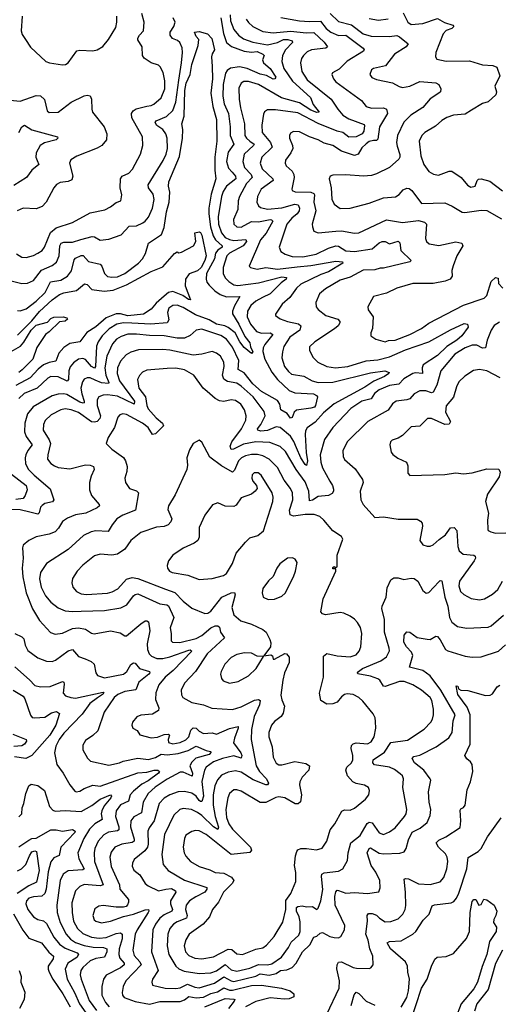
# Model space of a CAD drawing. Extents: x 1550320 to 1685906, y 509093 to 640511.
# Tile 130 of 256: x 1606791 to 1610091, y 568493 to 575272. Entities that reach past the tile are written whole.
import ezdxf

# ---------------------------------------------------------------- set-up
doc = ezdxf.new("R2010")
doc.units = 0

msp = doc.modelspace()

# ---------------------------------------------------------------- linework, layer by layer
at = {"layer": '0CON20XD'}
for points in [[(1606715, 573478.8), (1606805, 573454.4), (1606845, 573456.7), (1606885, 573475.6), (1606941.8, 573548.2), (1607015, 573579.2), (1607045, 573603.5), (1607063.5, 573645), (1607066.4, 573715), (1607075.7, 573734.3), (1607095, 573740.8), (1607155, 573739.2), (1607211.4, 573758.6), (1607288.8, 573778.8), (1607306.7, 573776.7), (1607345, 573754.4), (1607405, 573760), (1607490.2, 573789.8), (1607545, 573850), (1607595, 573852.7), (1607637.7, 573872.3), (1607655.2, 573884.8), (1607676.8, 573913.2), (1607705.3, 573975), (1607715.8, 574034.2), (1607710.2, 574070.2), (1607677.5, 574115), (1607674.7, 574135), (1607778.3, 574301.7), (1607798.8, 574345), (1607806.9, 574385), (1607805.4, 574455), (1607796.6, 574486.6), (1607775.6, 574515), (1607735, 574544.4), (1607723.3, 574565), (1607730, 574575), (1607801.2, 574605), (1607845, 574645.5), (1607864.8, 574705), (1607885.2, 574855), (1607905.2, 574975.2), (1607911.1, 575045), (1607907.8, 575077.8), (1607893.6, 575115), (1607877.9, 575127.9), (1607841.4, 575141.4), (1607826.4, 575165), (1607825.5, 575185), (1607852.2, 575225), (1607860.4, 575255), (1607846.9, 575285)], [(1608174, 575285), (1608193.7, 575176.3), (1608213.8, 575115), (1608248, 575088), (1608335, 575055.5), (1608385, 575048), (1608425, 575053.9), (1608464.5, 575035), (1608473.1, 575025), (1608462.5, 574995), (1608467.8, 574975), (1608513.6, 574935), (1608553.8, 574875), (1608547.5, 574865), (1608535, 574862.5), (1608488.7, 574888.7), (1608445, 574896.7), (1608355, 574935.8), (1608303.2, 574946.8), (1608242.3, 574937.7), (1608217.6, 574922.4), (1608206.1, 574903.9), (1608191.3, 574825), (1608188.4, 574745), (1608198, 574692), (1608226.6, 574625), (1608238.1, 574535), (1608238.5, 574475), (1608264.1, 574415), (1608225, 574360.6), (1608214.7, 574295), (1608228.5, 574248.5), (1608252.2, 574222.2), (1608275.3, 574195), (1608277.7, 574175), (1608213.9, 574126.1), (1608190.1, 574089.9), (1608179, 574055), (1608156.1, 573915), (1608159.7, 573865), (1608179.6, 573805), (1608205, 573772.4), (1608235, 573758.3), (1608265, 573752.7), (1608347.3, 573757.3), (1608352.3, 573745), (1608329.3, 573715), (1608235, 573665.2), (1608216.3, 573645), (1608192.1, 573565), (1608191.8, 573525), (1608203.6, 573495), (1608229.7, 573469.7), (1608265, 573447.4), (1608292.1, 573442.1), (1608435, 573460.5), (1608595, 573502.3), (1608626.4, 573496.4), (1608624.6, 573485), (1608590.5, 573459.5), (1608514.7, 573385.3), (1608461.8, 573358.2), (1608415.4, 573335), (1608380.8, 573305), (1608358.8, 573265), (1608356.9, 573226.9), (1608378.2, 573175), (1608420, 573125), (1608453.7, 573113.7), (1608514.8, 573114.8), (1608533.5, 573105), (1608478.2, 573035), (1608466.9, 573013.1), (1608463.4, 572986.6), (1608477.5, 572935), (1608524.7, 572844.7), (1608563.9, 572793.9), (1608645, 572718.9), (1608685, 572703), (1608813.3, 572695), (1608834.2, 572685), (1608840.8, 572675), (1608826.1, 572615), (1608818.2, 572605), (1608795, 572596.1), (1608695, 572583.8), (1608679.2, 572570.8), (1608665, 572533.8), (1608655, 572528), (1608630.2, 572560.2), (1608588.6, 572585), (1608581.6, 572625), (1608565, 572650.6), (1608455, 572712), (1608394.7, 572764.7), (1608335, 572840.6), (1608293.4, 572863.4), (1608299.6, 572925), (1608255, 573016.2), (1608215, 573073.3), (1608175, 573098), (1608045, 573140), (1608005, 573134.5), (1607965, 573096.4), (1607925, 573078.8), (1607875, 573080), (1607785, 573095.7), (1607685, 573096.6), (1607595, 573107.5), (1607535, 573105.8), (1607488.7, 573091.3), (1607457.7, 573072.3), (1607429.3, 573040.7), (1607389.6, 572955), (1607377.5, 572875), (1607383, 572825), (1607404.6, 572775), (1607402.6, 572767.4), (1607355, 572770.9), (1607310.9, 572789.1), (1607275, 572806.3), (1607255, 572806.9), (1607235, 572796.5), (1607222.2, 572777.8), (1607212.6, 572735), (1607218.1, 572695), (1607234.7, 572645), (1607235.2, 572634.8), (1607228.8, 572631.2), (1607205, 572639), (1607115, 572691.7), (1607095, 572696.9), (1607055, 572694.1), (1607015, 572681.8), (1606882.9, 572607.1), (1606845, 572558.6), (1606826.6, 572495), (1606823.2, 572435), (1606835, 572402.5), (1606877.9, 572345), (1606847.1, 572305), (1606832.6, 572275), (1606828.1, 572255), (1606831.2, 572215), (1606852.5, 572175), (1606891.2, 572135), (1607001.6, 572041.6), (1607026.7, 571965), (1607016.7, 571953.3), (1606965, 571940.4), (1606945, 571928.2), (1606933.9, 571915), (1606924.1, 571875.9), (1606915, 571868.2), (1606860.9, 571880.9), (1606795, 571897.4), (1606735, 571899.7)], [(1606768.8, 573658.8), (1606805, 573637.9), (1606835, 573635.4), (1606885, 573648.1), (1606916.8, 573663.2), (1606945, 573683.1), (1606960.9, 573705), (1607003, 573807), (1607041.6, 573838.4), (1607155, 573874.5), (1607275, 573943.1), (1607377.7, 573962.3), (1607415, 573982.2), (1607455, 574014.3), (1607486, 574025), (1607492.9, 574065), (1607482.4, 574115), (1607485, 574176), (1607496, 574194), (1607542, 574215), (1607566.3, 574243.7), (1607621.8, 574345), (1607638.5, 574405), (1607636.4, 574465), (1607563.5, 574595), (1607560.9, 574625), (1607572.7, 574645), (1607592.6, 574657.4), (1607665, 574676.9), (1607695, 574680), (1607715, 574689.1), (1607765.2, 574734.8), (1607788.6, 574795), (1607790.3, 574850.3), (1607779.2, 574909.2), (1607758.1, 574948.1), (1607745, 574958.5), (1607696.2, 574975), (1607647.5, 575007.5), (1607635.8, 575025), (1607634.4, 575085), (1607603.8, 575133.8), (1607603.5, 575145), (1607614.4, 575165.6), (1607642.5, 575195), (1607648.2, 575255), (1607630.4, 575315)], [(1606807.7, 575295), (1606800.4, 575195), (1606809.2, 575169.2), (1606831.8, 575135), (1606865, 575081.9), (1606970, 574985), (1606995.6, 574974.4), (1607085, 574960), (1607107.4, 574962.6), (1607125, 574974), (1607185, 575057.5), (1607205, 575061.8), (1607295, 575058.2), (1607324.6, 575065.4), (1607363.8, 575086.2), (1607403.1, 575135), (1607451.5, 575218.5), (1607459.6, 575255), (1607459.6, 575295)], [(1608350, 575275), (1608365, 575251.5), (1608394.5, 575225), (1608465, 575190), (1608535, 575181.7), (1608655, 575193.8), (1608765, 575180.8), (1608815, 575184.3), (1608885, 575117.2), (1608908.5, 575085), (1608897.5, 575075), (1608798.6, 575065), (1608768.5, 575051.5), (1608742.7, 575025), (1608730, 575005), (1608723.2, 574975), (1608731.3, 574915), (1608768.6, 574858.6), (1608934.6, 574725), (1608979.6, 574655), (1609015.3, 574615), (1609055, 574589.6), (1609160.7, 574550.7), (1609164.4, 574544.4), (1609157.8, 574505), (1609147.3, 574485), (1609105, 574465.4), (1609055, 574463.5), (1609015, 574494.8), (1608975, 574504.4), (1608845, 574558.1), (1608705, 574629.8), (1608551.4, 574651.4), (1608495, 574651.4), (1608475, 574638), (1608467.6, 574622.4), (1608457.1, 574545), (1608458.8, 574495), (1608516.1, 574426.1), (1608527.2, 574395), (1608457.1, 574325), (1608446.1, 574285), (1608459.3, 574245), (1608533.2, 574175), (1608533.9, 574165), (1608453.2, 574105), (1608427.5, 574055), (1608422.3, 574015), (1608435, 573990), (1608448.2, 573978.2), (1608495, 573967.5), (1608595, 573977.3), (1608685, 574002), (1608708, 573998), (1608717.1, 573975), (1608713.1, 573955), (1608700, 573935), (1608662.5, 573905), (1608629.7, 573865), (1608575.4, 573705), (1608587.8, 573675), (1608616.4, 573656.4), (1608665, 573642.5), (1608739.9, 573640.1), (1608831.5, 573658.5), (1608915, 573698.6), (1608965, 573714.8), (1608985, 573711.6), (1609035, 573681.1), (1609095, 573675.2), (1609215.6, 573694.4), (1609264.8, 573735.2), (1609285, 573743.7), (1609305, 573743.9), (1609335, 573728.5), (1609395, 573746.9), (1609406.1, 573736.1), (1609412.6, 573682.6), (1609483.8, 573615), (1609475, 573604.4), (1609295, 573560.4), (1609271.5, 573561.5), (1609235, 573550.3), (1609155, 573546.6), (1609065, 573499.3), (1608995, 573479.2), (1608895, 573417.7), (1608854.4, 573385), (1608828.6, 573325), (1608831.4, 573295), (1608845.4, 573275.4), (1608897.5, 573235), (1608979.3, 573209.3), (1608992.9, 573195), (1608993.1, 573185), (1608981.1, 573165), (1608956.2, 573143.8), (1608821.9, 573055), (1608785, 573018.8), (1608784.5, 572995), (1608810, 572945), (1608842.5, 572915), (1608905, 572884.6), (1608964.7, 572874.7), (1609048.8, 572885), (1609175, 572923.6), (1609255, 572931), (1609335, 572950.6), (1609445, 572998.8), (1609605, 573053), (1609755, 573136.8), (1609849.1, 573179.1), (1609872, 573175), (1609877.1, 573155), (1609832.4, 573095), (1609798.6, 573065), (1609729, 573021), (1609665, 572960.4), (1609566.9, 572895), (1609559.8, 572875), (1609561.4, 572835), (1609515, 572840.2), (1609495, 572836.5), (1609435, 572799.1), (1609398.5, 572761.5), (1609335, 572752.9), (1609265, 572723.1), (1609231.4, 572698.6), (1609208.1, 572661.9), (1609145, 572646.5), (1609068.2, 572595), (1608945, 572464.5), (1608888.7, 572381.3), (1608858.5, 572275), (1608862.5, 572225), (1608875, 572186), (1608923.8, 572095), (1608942.7, 572065), (1608949.5, 572039.5), (1608949.3, 572025), (1608940, 572010), (1608915, 571995.3), (1608845, 571988.2), (1608805, 571963.5), (1608785, 571959.5), (1608780.3, 572025), (1608755, 572089.6), (1608694.3, 572175), (1608619.3, 572299.3), (1608582.2, 572332.2), (1608511.9, 572361.9), (1608416.1, 572366.1), (1608330.8, 572349.2), (1608262.5, 572315), (1608245, 572313.6), (1608239.4, 572335), (1608251, 572365), (1608316.5, 572455), (1608347.5, 572515), (1608350, 572545), (1608336.9, 572585), (1608311.5, 572625), (1608275, 572650.6), (1608245.5, 572655.5), (1608195, 572643.5), (1608165, 572648.2), (1608135, 572664.5), (1608081.3, 572711.3), (1608053.6, 572735), (1607988.5, 572825), (1607925, 572860.6), (1607865, 572871.6), (1607805, 572871.3), (1607665, 572857.8), (1607635, 572845.6), (1607615, 572822.5), (1607602.7, 572795), (1607611.2, 572735), (1607656.7, 572675), (1607664.8, 572615), (1607675, 572593.2), (1607729.9, 572529.9), (1607773.6, 572495), (1607780.5, 572475), (1607725, 572419.4), (1607705, 572415.8), (1607674.7, 572465), (1607636.9, 572495), (1607525, 572554.7), (1607501.3, 572558.7), (1607479.3, 572550.7), (1607466.5, 572535), (1607442.9, 572465), (1607400.6, 572395), (1607386, 572355), (1607425.7, 572315), (1607505, 572258.5), (1607520, 572235), (1607530, 572195), (1607528.7, 572161.3), (1607514.2, 572115), (1607520, 572085), (1607546.7, 572045), (1607595, 572028), (1607608, 572015), (1607588, 571895), (1607500.1, 571859.9), (1607458.9, 571835), (1607426.5, 571795), (1607400.8, 571749.2), (1607315, 571752.9), (1607283.5, 571746.5), (1607229.6, 571720.4), (1607125, 571624.6), (1606975, 571528.1), (1606933.8, 571465), (1606927.6, 571422.4), (1606938.7, 571365), (1606968, 571305), (1607005, 571261.2), (1607055, 571222.5), (1607105, 571202.9), (1607155, 571196.5), (1607215, 571199.7)], [(1608238.4, 575305), (1608241.2, 575265), (1608264.2, 575205), (1608296.2, 575165), (1608331.1, 575141.1), (1608395, 575117.6), (1608495, 575097.7), (1608565, 575115.8), (1608605, 575135.7), (1608634.8, 575135.2)], [(1608587.1, 575287.1), (1608715, 575264.4), (1608785, 575258.7), (1608861, 575261), (1608900.3, 575210.3), (1608931.2, 575185), (1608985, 575163.5), (1609035.7, 575165.7), (1609154.4, 575075), (1609161.4, 575065), (1609155.6, 575055), (1609044, 574986), (1608989.1, 574930.9), (1608944.2, 574905.8), (1608939.2, 574895), (1608950, 574865), (1608966.7, 574845), (1609143.1, 574715), (1609175, 574674.4), (1609212.6, 574662.6), (1609295, 574664.7), (1609314.7, 574654.7), (1609321.8, 574625), (1609266.8, 574535), (1609255, 574450), (1609245, 574440.9), (1609225, 574439.2), (1609195, 574432.1), (1609175, 574418.2), (1609145, 574388.9), (1609120.5, 574345), (1609095, 574337.8), (1609006.2, 574366.2), (1608945, 574404.6), (1608885, 574421.2), (1608845, 574444.5), (1608785.3, 574465.3), (1608715, 574500), (1608675, 574502.5), (1608655, 574490), (1608647.1, 574475), (1608647.8, 574455), (1608668.9, 574405), (1608670, 574385), (1608657.3, 574355), (1608620, 574305), (1608616.5, 574285), (1608625.4, 574265.4), (1608665, 574228.5), (1608676.7, 574205), (1608678.9, 574185), (1608662.5, 574105), (1608665.8, 574095.8), (1608685.5, 574085.5), (1608794.8, 574084.8), (1608815.8, 574075), (1608819.6, 574065), (1608813.9, 574015), (1608827.9, 573955), (1608804.4, 573864.4), (1608804.5, 573844.5), (1608815.6, 573815.6), (1608845, 573804.5), (1608965, 573814.7), (1609005, 573818.1), (1609095, 573801.2), (1609125, 573803.8), (1609315, 573893.5), (1609425, 573876.2), (1609535, 573889.4), (1609575, 573878.6), (1609589.2, 573865), (1609583.5, 573765), (1609590, 573745), (1609609.1, 573729.1), (1609675, 573716.9), (1609792.1, 573742.1), (1609832.1, 573732.1), (1609838.9, 573715), (1609799.6, 573645), (1609772.4, 573577.6), (1609764.2, 573545), (1609766, 573505), (1609752, 573485), (1609719.1, 573470.9), (1609635, 573454.5), (1609495, 573455.5), (1609385, 573422.5), (1609315, 573389.5), (1609224.4, 573365.6), (1609185.8, 573295), (1609189.2, 573275), (1609222.5, 573225), (1609218.8, 573145), (1609206.2, 573115), (1609206.2, 573095), (1609242.4, 573072.4), (1609305, 573054.2), (1609327.9, 573062.1), (1609375, 573065.8), (1609475, 573104.2), (1609555.3, 573144.7), (1609605, 573181.5), (1609845, 573306.2), (1609987.5, 573355), (1610005, 573374), (1610035, 573468.8), (1610065, 573496), (1610083, 573493), (1610086, 573455), (1610115, 573424.5)], [(1608927.9, 575315), (1608985, 575260), (1609075, 575235.6), (1609154.8, 575174.8), (1609209.4, 575159.4), (1609335, 575156.7), (1609385, 575163.8), (1609405, 575154.5), (1609464.4, 575105), (1609449.5, 575085), (1609369.2, 575035), (1609306.8, 574953.2), (1609225, 574935.5), (1609212.6, 574927.4), (1609199.5, 574895), (1609212.7, 574872.7), (1609245, 574859.5), (1609355, 574837.5), (1609401.5, 574811.5), (1609425, 574805.4), (1609475, 574813.2), (1609545, 574846.9), (1609655, 574837.8), (1609675, 574826.2), (1609687.5, 574795), (1609685.7, 574775), (1609675.8, 574765), (1609615, 574726.2), (1609565, 574666.5), (1609481.1, 574615), (1609435, 574566.9), (1609391.1, 574475), (1609384, 574426), (1609388, 574402), (1609407.1, 574342.9), (1609407.3, 574325), (1609399.4, 574310.6), (1609336.1, 574253.9), (1609245, 574211.2), (1609210.9, 574199.1), (1609156.1, 574193.9), (1609035.6, 574204.4), (1608945, 574202), (1608926.1, 574193.9), (1608920, 574175), (1608933.4, 574113.4), (1608937.5, 574035), (1608955, 574001.9), (1608995, 573971.9), (1609065, 573974.6), (1609195, 574008.2), (1609295, 574044.7), (1609377.6, 574052.4), (1609402.3, 574067.7), (1609428.7, 574101.3), (1609455, 574112.7), (1609469.7, 574109.7), (1609487.8, 574095), (1609556.2, 574006.2), (1609715, 574011.4), (1609766.9, 573986.9), (1609835, 573947.1), (1609854.4, 573944.4), (1609965, 573961.3), (1610005, 573958.5), (1610105, 573901.5)], [(1609195, 575279.7), (1609259.1, 575269.1), (1609325, 575276.9)], [(1609428.5, 575318.5), (1609462.3, 575255), (1609485, 575238.9), (1609565, 575245.9), (1609665, 575280), (1609713, 575253), (1609770, 575235), (1609778.8, 575225), (1609765, 575210.5), (1609725, 575196.5), (1609704.5, 575175), (1609654.3, 575045), (1609652.5, 575015), (1609660.9, 575000.9), (1609725.6, 574985.6), (1609885, 574989.2), (1609975, 574962.1), (1610045.3, 574955.3), (1610073.3, 574945), (1610094.2, 574885), (1610060, 574815), (1610071.4, 574775), (1610065.8, 574755), (1610015, 574706.2), (1609974.4, 574695.6), (1609900.4, 574649.6), (1609855, 574621.1), (1609775, 574613.6), (1609730.5, 574599.5), (1609695, 574576.9), (1609651.9, 574538.1), (1609577.5, 574495), (1609557.8, 574475), (1609538.9, 574435), (1609550, 574335), (1609572.1, 574275), (1609605, 574225.7), (1609637.8, 574207.8), (1609672.2, 574202.2), (1609745, 574229.2), (1609765, 574230), (1609828, 574185), (1609871.7, 574131.7), (1609895, 574118.8), (1609923.9, 574126.1), (1609938, 574165), (1609947, 574173), (1609965, 574175.6), (1610025, 574160), (1610112.6, 574092.6)], [(1606775, 573268.6), (1606795, 573268.1), (1606835, 573282.1), (1606905, 573333.4), (1606967.5, 573392.5), (1607002.3, 573467.7), (1607075, 573478.1), (1607120.4, 573505), (1607146.5, 573543.5), (1607165, 573618.1), (1607175, 573629.2), (1607215, 573648.8), (1607227.6, 573647.6), (1607265, 573607.7), (1607345, 573588.1), (1607355.6, 573575), (1607374.6, 573524.6), (1607395, 573504.5), (1607425, 573498.5), (1607465, 573502.4), (1607515, 573524.7), (1607608.2, 573595), (1607636.9, 573625), (1607657.6, 573662.4), (1607676.6, 573733.4), (1607766.8, 573793.2), (1607785, 573840), (1607800.2, 573949.8), (1607819.6, 574015), (1607823.2, 574083.2), (1607815.3, 574125), (1607818.1, 574155), (1607889.8, 574330.2), (1607911.6, 574455), (1607913, 574515), (1607906.1, 574555), (1607921.9, 574608.1), (1607928.2, 574785), (1607936.2, 574835), (1607964.5, 574895), (1607975, 574964), (1608018.9, 575095), (1608022.5, 575135), (1608004.7, 575155), (1607994.4, 575185), (1608025, 575190), (1608084.3, 575174.3), (1608112.5, 575142.5), (1608132, 575065), (1608114.2, 575035.8), (1608110, 575015), (1608115, 574950), (1608117.7, 574865), (1608106.1, 574765), (1608119.8, 574675), (1608145.2, 574585.2), (1608147.8, 574435), (1608132.8, 574325), (1608133.2, 574235), (1608140.3, 574175), (1608109, 574071), (1608091.5, 573975), (1608091.5, 573935), (1608104.3, 573845), (1608123.1, 573783.1), (1608138.1, 573755), (1608183.9, 573715), (1608184.8, 573705), (1608154.8, 573685), (1608138.7, 573665), (1608132, 573625), (1608075.8, 573525), (1608074.6, 573485), (1608079.6, 573465), (1608093.6, 573445), (1608134, 573404), (1608169.4, 573379.4), (1608213.1, 573363.1), (1608306.5, 573366.5), (1608267.9, 573302.1), (1608255.2, 573265), (1608255.8, 573245.8), (1608299.4, 573175), (1608339.7, 573089.7), (1608375, 573047.1), (1608378.5, 573018.5), (1608394, 572985), (1608387, 572973), (1608335, 573014.3), (1608305, 573054.7), (1608273.3, 573115), (1608225, 573152.9), (1608203.1, 573163.1), (1608144.7, 573174.7), (1608095, 573205.5), (1608000.4, 573240.4), (1607915, 573290.9), (1607875, 573306.2), (1607844.2, 573305), (1607817.8, 573285), (1607808.4, 573255), (1607817.4, 573205), (1607805, 573184.7), (1607693.7, 573176.3), (1607563.3, 573183.3), (1607505.8, 573184.2), (1607460, 573175), (1607406.7, 573143.3), (1607357.9, 573095), (1607330.8, 573055), (1607319.6, 573025), (1607311.6, 572885), (1607306.4, 572873.6), (1607285, 572883.9), (1607245, 572932.5), (1607225, 572938.9), (1607194.8, 572935.2), (1607160.6, 572909.4), (1607137.9, 572882.1), (1607129.4, 572855), (1607125.9, 572794.1), (1607117.9, 572782.1), (1607055, 572812.5), (1607005, 572814.1), (1606985, 572803.3), (1606911.8, 572735), (1606822.7, 572697.3), (1606786.3, 572663.7)], [(1608634.8, 575135.2), (1608665, 575125.4), (1608667.5, 575115), (1608620.8, 575065), (1608598.8, 575025), (1608594.2, 574985), (1608608.4, 574935), (1608668.1, 574848.1), (1608792.2, 574735), (1608809, 574689), (1608852, 574635), (1608836.2, 574633.8), (1608795, 574649.3), (1608715, 574698.4), (1608593.1, 574733.1), (1608435, 574826.6), (1608365, 574845.3), (1608334.1, 574845.9), (1608315, 574834.3), (1608298.8, 574801.2), (1608300.3, 574725), (1608309.2, 574665), (1608337.6, 574555), (1608340.8, 574475), (1608351.2, 574455), (1608374.4, 574434.4), (1608403.2, 574415), (1608400, 574405), (1608336, 574345), (1608326.5, 574295), (1608337.2, 574255), (1608384.1, 574205), (1608390.9, 574185), (1608351.4, 574145), (1608304, 574055), (1608294.6, 574024.6), (1608291.5, 573965), (1608262.1, 573895), (1608264.5, 573865), (1608285, 573846.2), (1608315, 573842.8), (1608385, 573881.6), (1608435, 573880), (1608515, 573895.6), (1608524.6, 573894.6), (1608532.5, 573885), (1608487.1, 573802.9), (1608448.6, 573755), (1608370.8, 573575), (1608380, 573565), (1608425, 573553.9), (1608485, 573565.3), (1608565, 573554.4), (1608700.2, 573570.2), (1608795, 573578.5), (1608965, 573608.4), (1609012, 573605), (1609014.4, 573595), (1608915, 573535.2), (1608863, 573517), (1608725, 573451.1), (1608695, 573424.5), (1608650.6, 573359.4), (1608597.6, 573312.4), (1608550, 573245), (1608551.2, 573235), (1608582.5, 573212.5), (1608633, 573193), (1608708.7, 573178.7), (1608726.2, 573165), (1608717.8, 573135), (1608649.6, 573085), (1608608.5, 573021.5), (1608598.2, 572985), (1608595.4, 572944.6), (1608613.9, 572885), (1608639.9, 572849.9), (1608662.2, 572832.2), (1608745, 572817.5), (1608804.3, 572784.3), (1608845, 572772.9), (1608945, 572775.2), (1609205, 572839.8), (1609303.2, 572853.2), (1609333, 572843), (1609330.8, 572835), (1609301.5, 572815), (1609227, 572783), (1609165, 572740.7), (1608955, 572626.4), (1608881.9, 572565), (1608825, 572500.8), (1608769.3, 572460.7), (1608758.3, 572441.7), (1608754.8, 572415.2), (1608761.5, 572291.5), (1608771.7, 572235), (1608765, 572202), (1608755, 572208.6), (1608725, 572256), (1608695, 572324.6), (1608677.8, 572367.8), (1608655, 572403.7), (1608583.7, 572463.7), (1608555, 572468.6), (1608495, 572443.6), (1608449.3, 572439.3), (1608428.8, 572445), (1608426.9, 572455), (1608450.7, 572485), (1608479.1, 572545), (1608474.1, 572575), (1608397.6, 572675), (1608315, 572749.8), (1608285, 572768.3), (1608221, 572781), (1608196.5, 572796.5), (1608187.3, 572825), (1608198.7, 572885), (1608194.5, 572915), (1608173.3, 572955), (1608145, 572976.5), (1608115, 572986.4), (1608045, 572968), (1607985, 572961.6), (1607825, 572996.3), (1607775, 573001.2), (1607607.9, 572997.9), (1607555, 572983.2), (1607523.6, 572965), (1607485, 572920.6), (1607465, 572874), (1607461.1, 572835), (1607477.6, 572785), (1607582, 572645), (1607579.2, 572625), (1607465, 572679.2), (1607395, 572690), (1607365, 572687.8), (1607334.7, 572675.3), (1607323.8, 572655), (1607324.6, 572615.4), (1607347, 572545), (1607342.6, 572525), (1607324.3, 572505.7), (1607305, 572500.4), (1607285, 572504.2), (1607195, 572567.8), (1607145, 572586.6), (1607105, 572591.6), (1607075, 572586.3), (1607008.8, 572551.2), (1606967.4, 572512.6), (1606954.7, 572485), (1606953.4, 572445), (1606995, 572380), (1607003.6, 572355), (1606984.4, 572275), (1606983.1, 572245), (1607005, 572215.8), (1607030.7, 572200.7), (1607055, 572189.6), (1607135, 572179.1), (1607245, 572206.1), (1607275, 572204.6), (1607300, 572195), (1607304.4, 572175), (1607282, 572128), (1607270.9, 572085), (1607270.6, 572035), (1607285.4, 571995), (1607337.1, 571935), (1607339.2, 571925), (1607325, 571911.5), (1607245.8, 571875), (1607175, 571863.3), (1607119.6, 571840.4), (1607085, 571816.9), (1607058.7, 571771.3), (1607035, 571746.7), (1606995, 571730.4), (1606905, 571712.3), (1606853.3, 571686.7), (1606815.8, 571655), (1606810.6, 571635), (1606815.3, 571565), (1606807.5, 571495), (1606813.2, 571435), (1606834.7, 571324.7), (1606880.4, 571215), (1606927.5, 571135), (1607003.3, 571053.3), (1607035, 571041.1), (1607085, 571047.9), (1607155, 571079.7), (1607195, 571084.1), (1607245, 571076.1), (1607285, 571048.1), (1607302.8, 571042.8), (1607415, 571063.1), (1607481.3, 571051.3), (1607515, 571030), (1607525, 571030), (1607625, 571113.3), (1607655, 571134), (1607665, 571134), (1607678, 571125), (1607685.8, 571065), (1607668.9, 570975), (1607669.7, 570935), (1607682.1, 570905), (1607699, 570889), (1607735, 570873.5), (1607775, 570873), (1607825, 570884.5), (1607955, 570931.6), (1607965, 570932.5), (1607974.5, 570925), (1607847.9, 570792.1), (1607791.8, 570745), (1607747.3, 570692.7), (1607728.3, 570638.3), (1607725, 570592.5), (1607749.5, 570535), (1607746.7, 570515), (1607705, 570490.9), (1607625, 570484.3), (1607596.8, 570473.2), (1607566.2, 570435), (1607562, 570415), (1607568.8, 570395), (1607598.5, 570378.5), (1607617.6, 570347.6), (1607695, 570328.2), (1607738.8, 570331.2), (1607785, 570349.8), (1607815, 570352.9), (1607822.9, 570345), (1607811.5, 570315), (1607814.5, 570295), (1607845, 570287.1), (1607895, 570295.2), (1607935, 570313.1), (1607954.5, 570335.5), (1607969.5, 570380.5), (1607985, 570396.8), (1608005, 570394.6), (1608025, 570372.8), (1608055, 570356.8), (1608115, 570362.3), (1608145, 570353.3), (1608235, 570391), (1608293.3, 570405), (1608295.3, 570395), (1608268, 570325), (1608263.1, 570293.1), (1608312.9, 570225), (1608320, 570205), (1608315, 570188.2), (1608265, 570202.6), (1608185.8, 570185), (1608125, 570161.2), (1608074.8, 570125.2), (1608062.9, 570105), (1608045, 570026.7), (1608055.7, 569925), (1608045, 569889.5), (1608035, 569888), (1608025, 569896), (1608004.2, 569925), (1607975, 569947.6), (1607925, 569959.1), (1607881.2, 569955), (1607825, 569935.3), (1607785, 569911.8), (1607751.8, 569875), (1607716.8, 569755), (1607681.9, 569708.1), (1607672.2, 569685), (1607675.7, 569595), (1607670, 569575), (1607651.2, 569548.8), (1607579.5, 569490.5), (1607566.5, 569465), (1607564.5, 569445), (1607575.3, 569415.3), (1607618.2, 569385), (1607654.5, 569325), (1607675, 569308.5), (1607745, 569273.8), (1607796.7, 569285), (1607835, 569290.6), (1607863.8, 569275), (1607866.2, 569265), (1607828.7, 569205), (1607828, 569185), (1607842, 569145), (1607838.8, 569135), (1607785, 569108.6), (1607755.9, 569085), (1607725.3, 569045), (1607708.2, 569005), (1607698.4, 568855), (1607744.7, 568725.3), (1607704.4, 568665), (1607699.2, 568645), (1607705.7, 568625.7), (1607792.5, 568605), (1607865, 568601.9), (1607895, 568605.9), (1607945, 568630.4), (1607995, 568610.8), (1608025, 568607.2), (1608131.4, 568638.6), (1608195, 568681.2), (1608245, 568653.8), (1608265, 568650), (1608415, 568687.4), (1608445, 568702.4), (1608506.4, 568693.6), (1608555, 568703.9), (1608585, 568725.2), (1608628.7, 568731.3), (1608665, 568745.4), (1608693.5, 568776.5), (1608737.1, 568855), (1608787.5, 568902.5), (1608815, 568954.2), (1608835, 568961.9), (1608857.2, 568982.8), (1608875, 568987.3), (1608925, 568960.8), (1608955, 568952.3), (1608985, 568950.9), (1609000.7, 568959.3), (1609025.3, 569004.7), (1609028, 569035), (1608962.3, 569175), (1608959.2, 569235), (1608965, 569268), (1608975, 569277.8), (1608985, 569277.5), (1609035, 569258.2), (1609095, 569262), (1609185, 569256.2), (1609262.9, 569267.1), (1609272.2, 569295), (1609269.2, 569345), (1609242.4, 569402.4), (1609209.1, 569449.1), (1609181.1, 569535), (1609194.4, 569565), (1609205, 569569.1), (1609265, 569534.4), (1609295, 569529.4), (1609405.5, 569534.5), (1609436.7, 569543.3), (1609450, 569565), (1609466.1, 569625), (1609491.9, 569678.1), (1609545.7, 569705), (1609594.4, 569745.6), (1609616.2, 569793.8), (1609619.1, 569835), (1609607.3, 569885), (1609604.4, 569955), (1609618.6, 570035), (1609615.7, 570045), (1609570.5, 570105), (1609506.4, 570155), (1609491.8, 570185), (1609501.9, 570198.1), (1609545, 570207.3), (1609655.6, 570264.4), (1609743.3, 570326.7), (1609765.4, 570365), (1609772.3, 570445), (1609787.2, 570485), (1609687.3, 570655), (1609615.3, 570755), (1609565, 570790.2), (1609473.8, 570815), (1609496.8, 570895), (1609487.4, 570917.4), (1609451.7, 570955), (1609433, 570987), (1609436.4, 571035), (1609455, 571056.5), (1609475, 571055.6), (1609525, 571019.1), (1609595, 571006.5), (1609615, 571005.6), (1609655, 571027.1), (1609665, 571024.4), (1609685, 571002.9), (1609721.2, 570935), (1609735.7, 570925.7), (1609855, 570890.5), (1609905, 570882.1), (1609965, 570885.4), (1610085, 570924), (1610132.8, 570967.2)], [(1606725, 574716.9), (1606795, 574711.5), (1606905, 574749.1), (1606935, 574746.9), (1606962.9, 574722.9), (1606980.8, 574645), (1606995, 574632.9), (1607055, 574635.6), (1607146.2, 574703.8), (1607235, 574747.5), (1607255, 574752.2), (1607275, 574747.1), (1607285.4, 574725), (1607286.9, 574655), (1607293.1, 574635), (1607372.5, 574535), (1607390, 574485), (1607389.4, 574445), (1607355.5, 574404.5), (1607323.7, 574386.3), (1607185, 574332.5), (1607142.8, 574307.2), (1607134.3, 574285), (1607155.6, 574195), (1607150.9, 574169.1), (1607125, 574156.7), (1607069.3, 574150.7), (1607043.8, 574136.2), (1607025.4, 574114.6), (1606972.9, 574015), (1606945.3, 573984.7), (1606905, 573968.8), (1606815, 573974.4), (1606774.3, 573955)], [(1606785.4, 574495), (1606806.9, 574533.1), (1606825, 574546), (1606875, 574514.1), (1607052, 574465), (1607054, 574455), (1607041.2, 574445), (1606960.8, 574425), (1606932.7, 574405), (1606903.8, 574355), (1606902.5, 574325), (1606911.7, 574301.7), (1606922.2, 574275), (1606875.6, 574235), (1606838.2, 574185), (1606750.1, 574129.9)], [(1606775, 573100.3), (1606875, 573198), (1606928.3, 573261.7), (1607015, 573342.6), (1607065, 573380.8), (1607095, 573391.9), (1607182.1, 573407.9), (1607237.4, 573452.6), (1607255, 573447.5), (1607286.5, 573413.5), (1607372, 573402), (1607435, 573410.4), (1607525, 573445.5), (1607695, 573538.2), (1607775, 573569.4), (1607857, 573663), (1607875, 573672.5), (1607885, 573667.5), (1607905, 573671.2), (1607986.7, 573715), (1608004, 573745), (1607995.8, 573804.2), (1608025, 573811.1), (1608035, 573807.1), (1608045, 573788.8), (1608072.9, 573645), (1608065, 573614.4), (1608040.6, 573565), (1608015, 573543), (1607957.3, 573522.7), (1607931.8, 573485), (1607928.5, 573438.5), (1607966.1, 573343.9), (1607953.3, 573345), (1607913.2, 573373.2), (1607845, 573400.8), (1607815, 573392.6), (1607785, 573369.2), (1607729.2, 573320.8), (1607695, 573279.5), (1607641.9, 573245), (1607535, 573233.8), (1607485, 573246.9), (1607455, 573247.8), (1607385, 573219.1), (1607315, 573157.9), (1607252.2, 573117.8), (1607205, 573053.3), (1607135, 573042.9), (1607093.8, 573015), (1607060, 572975), (1607040, 572920), (1606995, 572912.7), (1606955, 572895.2), (1606917.6, 572865), (1606863.1, 572806.9), (1606765, 572754.3)], [(1606649, 572941), (1606796.7, 573023.3), (1606819.4, 573050.6), (1606869.3, 573135), (1606905, 573167.7), (1606981.4, 573188.6), (1607005, 573213.8), (1607025, 573224), (1607090, 573225), (1607115, 573218), (1607119.5, 573209.5), (1607105, 573195.8), (1607065, 573191.2), (1606995, 573122), (1606969.2, 573105), (1606909.2, 573015), (1606880.5, 572935), (1606808.3, 572861.7), (1606785, 572842.7)], [(1610091.5, 573188.5), (1610055, 573165.3), (1610034.6, 573134.6), (1610007.7, 573065), (1609995, 573012.2), (1609975, 573010), (1609935, 573031.2), (1609905, 573031.6), (1609855, 573012.9), (1609785, 572968.6), (1609688.9, 572855), (1609661.6, 572755), (1609635, 572706.8), (1609625, 572702.2), (1609585, 572717.3), (1609545, 572716.8), (1609505, 572696.4), (1609475, 572661.5), (1609455.4, 572655.4), (1609381.4, 572645), (1609355, 572626.7), (1609325, 572584.5), (1609185.4, 572504.6), (1609044.4, 572365), (1609015, 572302.5), (1609016.5, 572265), (1609025, 572244.3), (1609099.4, 572179.4), (1609150.6, 572105), (1609154.4, 572085), (1609134.5, 572025), (1609139.2, 571965), (1609155, 571933.3), (1609234, 571844), (1609295, 571850), (1609395, 571832.9), (1609525, 571831.9), (1609549.3, 571819.3), (1609560, 571805), (1609562, 571785), (1609544, 571685), (1609565, 571656.7), (1609595, 571646), (1609615, 571647.5), (1609635, 571655.8), (1609677.8, 571692.2), (1609720, 571725), (1609755, 571773.5), (1609779.2, 571775), (1609799.6, 571755), (1609805.5, 571645), (1609815, 571614.2), (1609842.7, 571592.7), (1609915, 571585.5), (1609925, 571578.8), (1609926.7, 571565), (1609917.7, 571545), (1609816.5, 571405), (1609812.1, 571375), (1609824.5, 571335), (1609845.8, 571315), (1609897.6, 571287.6), (1609955, 571277.8), (1609988.8, 571285), (1610045, 571315.6), (1610080.5, 571349.5), (1610113.5, 571405)], [(1610096.8, 572806.8), (1610005, 572854.4), (1609955, 572862.7), (1609913.1, 572856.9), (1609852.7, 572817.3), (1609811.3, 572778.7), (1609795.5, 572745), (1609776.7, 572673.3), (1609725, 572614), (1609720.7, 572570.7), (1609754.2, 572505), (1609745, 572486.2), (1609715, 572484.5), (1609625, 572526.5), (1609596.7, 572525), (1609545, 572472.9), (1609485, 572469.2), (1609425, 572408), (1609395, 572390), (1609354.1, 572375.9), (1609342.5, 572365), (1609336.7, 572345), (1609346.2, 572295), (1609357.7, 572277.7), (1609393, 572253), (1609452.5, 572225), (1609460.7, 572200.7), (1609460.7, 572150.7), (1609475, 572133.8), (1609715, 572140), (1609792.5, 572152.5), (1609845, 572146), (1609905, 572152.2), (1610005, 572180.5), (1610087.1, 572177.1), (1610097.1, 572157.1), (1610089.4, 572125), (1610008.6, 572005), (1609995.8, 571955), (1610015.8, 571875), (1610008.6, 571825), (1610011.7, 571761.7), (1610014.2, 571754.2), (1610032.5, 571745), (1610065, 571735.8), (1610135, 571740)], [(1608045, 568804.8), (1608125, 568818.6), (1608225, 568873.2), (1608251, 568871), (1608285, 568840.4), (1608325, 568836.7), (1608415, 568872.5), (1608465, 568882.5), (1608489.8, 568900.2), (1608540.7, 568959.3), (1608602.6, 569057.4), (1608623, 569145), (1608622.7, 569207.3), (1608657.5, 569255), (1608691.4, 569338.6), (1608690.9, 569400.9), (1608682.2, 569447.8), (1608687.7, 569515), (1608697.9, 569545), (1608705, 569555.5), (1608725.3, 569564.7), (1608765, 569566.5), (1608833.7, 569556.3), (1608872, 569568), (1608904.6, 569615.4), (1608926, 569694), (1608958.2, 569735), (1609007.4, 569822.6), (1609025, 569831.4), (1609065, 569828.5), (1609095, 569842.5), (1609170.8, 569905), (1609192.9, 569935), (1609197.1, 569965), (1609190, 569985), (1609162.2, 570002.2), (1609105, 570012.9), (1609084.1, 570024.1), (1609047.3, 570065), (1609035.5, 570105), (1609041.4, 570125), (1609073.1, 570155), (1609082.5, 570175), (1609082.5, 570205), (1609071.5, 570255), (1609074.6, 570275.4), (1609085, 570286.7), (1609105, 570292.7), (1609183.8, 570286.2), (1609209.9, 570300.1), (1609229.6, 570335), (1609240.9, 570395), (1609240, 570440), (1609235.6, 570465.6), (1609222.1, 570492.1), (1609150.9, 570580.9), (1609125, 570605.6), (1609086.2, 570626.2), (1609045, 570631.5), (1609025, 570625.7), (1609005, 570610.8), (1608976.4, 570573.6), (1608945, 570561.1), (1608905, 570559.4), (1608863.6, 570583.6), (1608853.3, 570635), (1608881.1, 570745), (1608881.5, 570845), (1608880.9, 570889.1), (1608905, 570907.1), (1608975, 570891.2), (1609064.7, 570884.7), (1609105, 570898.5), (1609125.7, 570924.3), (1609138.2, 570955), (1609144.5, 571045), (1609135, 571086.2), (1609115, 571122.5), (1609095, 571145.6), (1609064.7, 571164.7), (1609021.2, 571185), (1608995, 571189.6), (1608895, 571173.6), (1608875, 571181.9), (1608863.1, 571195), (1608878.5, 571285), (1608965.6, 571475), (1608965, 571490), (1608945, 571490), (1608945, 571500), (1608955, 571507.5), (1608965, 571500), (1608976, 571505), (1608976.2, 571585), (1609014, 571695), (1609005, 571713.8), (1608945, 571752.5), (1608884.5, 571825), (1608855, 571850.9), (1608817.5, 571865), (1608755.3, 571865.3), (1608673.8, 571853.8), (1608652.9, 571862.9), (1608648, 571895), (1608670.9, 571965), (1608668.8, 572015), (1608653.6, 572045), (1608611.4, 572101.4), (1608565, 572189.1), (1608506.3, 572246.3), (1608465, 572268.1), (1608427.4, 572277.4), (1608385, 572277.4), (1608345, 572268.7), (1608317.5, 572255), (1608297.5, 572235), (1608270, 572170), (1608255, 572155.6), (1608180, 572200), (1608100.2, 572260.2), (1608045, 572362.5), (1608025, 572377.5), (1607985, 572353.3), (1607960.5, 572309.5), (1607941.2, 572255), (1607946.2, 572205), (1607941.2, 572175), (1607859.8, 572000.2), (1607814.6, 571925.4), (1607811.4, 571898.6), (1607838.2, 571835), (1607831.8, 571815), (1607811.9, 571795), (1607785, 571783.3), (1607732.9, 571777.1), (1607625, 571741.1), (1607554.7, 571685.3), (1607514, 571626), (1607465, 571591.5), (1607425, 571585.5), (1607345, 571591.1), (1607305, 571580), (1607224.7, 571515.3), (1607186.1, 571473.9), (1607155.5, 571424.5), (1607148.9, 571395), (1607155.6, 571365), (1607182.5, 571335), (1607215, 571319.5), (1607250, 571315), (1607395, 571323.6), (1607428.2, 571331.8), (1607465.7, 571354.3), (1607525, 571420.9), (1607565, 571430.8), (1607605, 571424.7), (1607795, 571350), (1607857.4, 571327.4), (1607915, 571268.2), (1607975, 571219.2), (1608065, 571183.3), (1608085, 571186.9), (1608105, 571200.6), (1608182.9, 571295), (1608245, 571325.6), (1608267.9, 571327.9), (1608272.5, 571312.5), (1608249.6, 571225), (1608264.1, 571174.1), (1608313.5, 571133.5), (1608385, 571109.1), (1608463.2, 571073.2), (1608486, 571055), (1608512.5, 571005), (1608518.3, 570981.7), (1608516.2, 570955), (1608471.7, 570891.7), (1608520, 570900), (1608531.2, 570891.2), (1608535, 570870), (1608545, 570868.8), (1608615, 570907.5), (1608625.6, 570905), (1608645, 570883.8), (1608645.5, 570845), (1608612.9, 570775), (1608600.9, 570725), (1608588.3, 570621.7), (1608595, 570589.2), (1608612.3, 570545), (1608603.4, 570496.6), (1608589.4, 570475), (1608545, 570440), (1608524.6, 570415), (1608505.3, 570365), (1608506.1, 570335), (1608527.1, 570265), (1608533.9, 570193.9), (1608555, 570153.1), (1608575, 570142.7), (1608595, 570142.1), (1608685, 570164.5), (1608759.7, 570149.7), (1608783.9, 570133.9), (1608779.2, 570105), (1608735, 570055.6), (1608718.5, 570025), (1608716.2, 570005), (1608730, 569935), (1608722.4, 569887.6), (1608706.4, 569873.6), (1608686.5, 569873.5), (1608615, 569913.3), (1608575, 569920.6), (1608553, 569917), (1608485, 569883.3), (1608445, 569881.5), (1608315, 569960), (1608285, 569970), (1608265, 569969.5), (1608235.6, 569945), (1608223.1, 569915), (1608209.1, 569835), (1608215, 569778.8), (1608230.3, 569735), (1608255, 569699.1), (1608379.6, 569575), (1608386.5, 569555), (1608375, 569537.8), (1608245, 569524.4), (1608075, 569662.7), (1608025, 569688.2), (1608000, 569690), (1607975, 569683.3), (1607935, 569656.7), (1607924.5, 569635), (1607915.4, 569575), (1607923.8, 569535), (1607933.1, 569513.1), (1607966.7, 569475), (1608025, 569442.3), (1608098.4, 569418.4), (1608135, 569399.5), (1608195, 569396.7), (1608248.2, 569368.2), (1608263.5, 569345), (1608252.5, 569325), (1608193.8, 569265), (1608158.9, 569195), (1608117.1, 569145), (1608096.9, 569095), (1608052.7, 569045), (1607957.9, 568975), (1607933.1, 568936.9), (1607922.3, 568895), (1607932.1, 568855), (1607955, 568828.8), (1607995, 568811.4), (1608045, 568804.8)], [(1606735, 572143.3), (1606835.9, 572065), (1606842, 572035), (1606829.2, 571995), (1606815, 571974.3), (1606765, 571968.8)], [(1608027, 571417), (1608115, 571423.6), (1608193.8, 571445), (1608215, 571459.4), (1608255, 571528.8), (1608281.4, 571598.6), (1608345, 571674.2), (1608375.5, 571704.5), (1608429.3, 571720.7), (1608468, 571752), (1608532.5, 571955), (1608534.5, 571985), (1608527.3, 572015), (1608452.9, 572135), (1608431.1, 572151.1), (1608405, 572152.9), (1608391.4, 572138.6), (1608387.8, 572115), (1608394.6, 572094.6), (1608421.2, 572065), (1608423.8, 572045), (1608411.2, 572025), (1608385, 572004.2), (1608315, 571978.8), (1608279.5, 571930.5), (1608265, 571920), (1608205, 571922), (1608155, 571946.2), (1608118.3, 571931.7), (1608065, 571861.2), (1608026.9, 571775), (1608025, 571710), (1608017, 571687), (1607992.4, 571667.6), (1607915, 571634), (1607845.6, 571584.4), (1607814, 571545), (1607806.2, 571515), (1607808.8, 571495), (1607822, 571475), (1607840, 571465), (1607947.5, 571447.5), (1608027, 571417)], [(1608500.5, 571280.5), (1608545, 571282), (1608595, 571302.5), (1608617.4, 571322.6), (1608675, 571436.2), (1608688.8, 571475), (1608699.2, 571535), (1608687, 571557), (1608667.3, 571567.3), (1608632.5, 571565), (1608581.4, 571525), (1608560, 571495), (1608535, 571438.8), (1608502.2, 571407.8), (1608464.4, 571355), (1608460, 571325), (1608466.2, 571295), (1608500.5, 571280.5)], [(1607215, 571199.7), (1607375, 571203.3), (1607487.2, 571222.8), (1607527.9, 571242.1), (1607575, 571305.5), (1607585.8, 571315), (1607605, 571318.9), (1607755, 571249.3), (1607803.6, 571243.6), (1607815.6, 571235.6), (1607852.7, 571155), (1607825.6, 571085), (1607832.9, 571045), (1607832.5, 570995), (1607843.3, 570985), (1607893.3, 570983.3), (1608005, 571011.3), (1608045, 571031.3), (1608106.8, 571085), (1608135, 571098.4), (1608155, 571099.3), (1608165, 571089.2), (1608172.2, 571055), (1608199.2, 571015), (1608081.1, 570905), (1607999.6, 570785), (1607925.4, 570705), (1607902.7, 570655), (1607904.6, 570624.6), (1607914.3, 570605), (1607975, 570570.5), (1608056.7, 570555), (1608112.7, 570532.7), (1608255, 570521.8), (1608315, 570541.8), (1608406.2, 570586.2), (1608435, 570591.8), (1608446.2, 570585), (1608441.6, 570555), (1608404.8, 570475), (1608386.7, 570385), (1608383.9, 570315), (1608418.4, 570135), (1608441.9, 570095), (1608490.2, 570045), (1608503.8, 570015), (1608495, 570004), (1608485, 570002.8), (1608398.3, 570038.3), (1608315, 570091.9), (1608275, 570100), (1608225, 570091.8), (1608180.6, 570069.4), (1608152.3, 570037.7), (1608133.6, 569996.4), (1608121.6, 569935), (1608121.5, 569865), (1608135.7, 569785), (1608158.4, 569711.6), (1608155, 569696.9), (1608125, 569714.8), (1608045, 569791.9), (1608015, 569813.2), (1607973.1, 569833.1), (1607915, 569841.6), (1607893.3, 569835), (1607850.8, 569795), (1607788.3, 569661.7), (1607769.2, 569525), (1607778.1, 569455), (1607812.9, 569415), (1607925, 569346.6), (1608077.6, 569297.6), (1608078.9, 569285), (1608065.4, 569265), (1608003.4, 569233.4), (1607958.8, 569205), (1607936.8, 569175), (1607931.2, 569145), (1607944.2, 569105), (1607939.6, 569085), (1607875, 569061.2), (1607850, 569045), (1607823.4, 569015), (1607810, 568975), (1607806.6, 568895), (1607816.9, 568835), (1607865.2, 568755.2), (1607886.6, 568736.6), (1607921.7, 568721.7), (1608025, 568705.8), (1608105, 568709.5), (1608145, 568723), (1608205, 568766.7), (1608245, 568729.3), (1608285, 568721.5), (1608375, 568742.3), (1608435, 568766.6), (1608495, 568764.1), (1608525, 568770.6), (1608592.3, 568817.7), (1608641.4, 568885), (1608658.2, 568921.8), (1608711.7, 568968.3), (1608721.4, 568995), (1608720.1, 569060.1), (1608714.8, 569094.8), (1608694.5, 569134.5), (1608695, 569158.9), (1608705, 569167.1), (1608735, 569170.9), (1608765, 569164.5), (1608805, 569166.9), (1608835, 569145.8), (1608845, 569153.8), (1608862.2, 569205), (1608875.9, 569284.1), (1608866.9, 569373.1), (1608870.3, 569389.7), (1608885, 569398.1), (1608985, 569409.6), (1609014.7, 569425.3), (1609047.3, 569482.7), (1609051.2, 569535), (1609070, 569605), (1609132.5, 569655), (1609181.9, 569738.1), (1609195, 569745.9), (1609215, 569741.2), (1609265, 569673.6), (1609295, 569662.5), (1609335, 569680), (1609375, 569708.8), (1609438.8, 569785), (1609449.6, 569805), (1609454.5, 569835), (1609427.1, 569985), (1609432.5, 570045), (1609424.3, 570065), (1609409.6, 570079.6), (1609369.2, 570109.2), (1609335, 570125.5), (1609232.6, 570142.6), (1609221.5, 570155), (1609223.6, 570175), (1609300.6, 570229.4), (1609345, 570296), (1609458.8, 570311.2), (1609573.8, 570386.2), (1609619.5, 570435), (1609630.9, 570455), (1609638.8, 570485), (1609637.7, 570525), (1609626, 570585), (1609614.2, 570605), (1609556.4, 570656.4), (1609495, 570691.4), (1609436.2, 570715), (1609405.2, 570715.2), (1609305, 570680.9), (1609295, 570682.2), (1609267.8, 570725), (1609254.7, 570734.7), (1609205, 570752.2), (1609117.1, 570767.1), (1609114.4, 570775), (1609122.2, 570785), (1609149.5, 570805), (1609275, 570858.2), (1609315.6, 570885), (1609334.5, 570925.5), (1609333.5, 570945), (1609300, 571055), (1609302, 571145), (1609283.3, 571215), (1609284.3, 571235), (1609311.9, 571295), (1609319.7, 571360.3), (1609343.8, 571416.2), (1609365, 571430), (1609395, 571430), (1609435, 571418.1), (1609485, 571427.1), (1609505, 571423.6), (1609530.5, 571405), (1609565, 571342.9), (1609587.3, 571322.7), (1609605, 571329.2), (1609675, 571402.5), (1609685, 571410), (1609695, 571408.8), (1609715.2, 571295.2), (1609736.9, 571235), (1609747.3, 571155), (1609764.7, 571124.7), (1609803.9, 571093.9), (1609865, 571081.8), (1610015, 571090), (1610035, 571099.4), (1610085, 571141.5), (1610118.8, 571171.2)], [(1606758.5, 571045), (1606805, 571022.5), (1606819.4, 571009.4), (1606828.7, 570965), (1606847.7, 570927.7), (1606915, 570878.9), (1606975, 570856.2), (1607015, 570853.8), (1607037.3, 570862.7), (1607125, 570926.8), (1607155, 570936.4), (1607195, 570888.5), (1607241.8, 570871.8), (1607282.4, 570852.4), (1607302.5, 570835), (1607316, 570775), (1607327.5, 570757.5), (1607375, 570740.9), (1607505, 570765.3), (1607527.6, 570785), (1607555, 570831.8), (1607575, 570844.5), (1607585, 570840.9), (1607614.3, 570804.3), (1607683.8, 570785), (1607685.7, 570775), (1607678.8, 570765), (1607610.4, 570709.6), (1607591.1, 570658.9), (1607515, 570647.4), (1607465.4, 570625), (1607441.1, 570605), (1607373.2, 570505), (1607327.8, 570375), (1607295, 570342.9), (1607245, 570308), (1607225, 570277.5), (1607226, 570245), (1607256.8, 570186.8), (1607277.9, 570167.9), (1607405, 570138.8), (1607478.8, 570155), (1607503.4, 570166.6), (1607605, 570187.1), (1607678.4, 570178.4), (1607725, 570192.3), (1607765, 570214.8), (1607805, 570210.7), (1607880.3, 570219.7), (1607950.6, 570239.4), (1608005, 570270.6), (1608075, 570239.5), (1608104.4, 570234.4), (1608108.2, 570228.2), (1608095, 570213.2), (1608003.6, 570186.4), (1607975, 570159), (1607962.4, 570135), (1607978.9, 570085), (1607977.3, 570062.7), (1607915, 570090.8), (1607895, 570090), (1607805, 570043.3), (1607722.2, 569987.8), (1607674.8, 569945.2), (1607639.5, 569885), (1607628.5, 569811.5), (1607576.2, 569783.8), (1607556.6, 569755), (1607554.2, 569715), (1607579.5, 569630.5)], [(1608235, 570704.6), (1608295, 570715.9), (1608365.5, 570754.5), (1608417.1, 570805), (1608468.3, 570888.3), (1608425, 570888.6), (1608385, 570910), (1608338, 570912), (1608285, 570901.2), (1608245, 570880.5), (1608202.2, 570835), (1608176.9, 570785), (1608173.1, 570765), (1608180, 570735), (1608190.2, 570720.2), (1608235, 570704.6)], [(1606757.1, 570817.1), (1606857.9, 570727.9), (1606895, 570686.9), (1606935, 570678.8), (1607001.8, 570681.8), (1607086.4, 570716.4), (1607095, 570710), (1607096.9, 570696.9), (1607090.4, 570635), (1607106.8, 570616.8), (1607144.1, 570604.1), (1607175, 570601.1), (1607365, 570642.9), (1607370, 570635), (1607361.8, 570625), (1607326.6, 570603.4), (1607274.7, 570565), (1607220.7, 570489.3), (1607095, 570359.6), (1607062.3, 570315), (1607040.1, 570269.9), (1607030.7, 570225), (1607047.3, 570145), (1607090, 570085), (1607135, 570002.9), (1607169.5, 569959.5), (1607180, 569955), (1607205, 569960.4), (1607235, 569979.6), (1607295, 570001.1), (1607345, 569994), (1607605, 570087.4), (1607665, 570090.2), (1607715.5, 570105.5), (1607742.5, 570105), (1607753.8, 570095), (1607746.9, 570085), (1607675, 570030.5), (1607631.2, 570008.8), (1607575, 569960.2), (1607550.5, 569935), (1607539.3, 569890.7), (1607485, 569866.8), (1607454.1, 569825), (1607449.6, 569785), (1607473, 569715), (1607474.1, 569695), (1607463.2, 569686.8), (1607402.9, 569677.1), (1607370.7, 569659.3), (1607330.9, 569615), (1607308.6, 569565), (1607303.8, 569535), (1607306.2, 569475), (1607364.4, 569315), (1607345, 569308.1), (1607235, 569316.6), (1607205.3, 569304.7), (1607175.4, 569275), (1607149.4, 569190.6), (1607151.7, 569125), (1607162, 569065), (1607189.5, 569015), (1607225, 568979.2), (1607285, 568955.6), (1607338.1, 568948.1), (1607385, 568952.4), (1607455, 568981), (1607484.2, 568984.2), (1607495.3, 568975), (1607496.9, 568943.1), (1607476.3, 568875), (1607472.2, 568835), (1607479.6, 568809.6), (1607508.9, 568775), (1607509.2, 568765), (1607484.9, 568745.1), (1607385.8, 568694.2), (1607368.5, 568665), (1607357.3, 568615), (1607355.4, 568555), (1607382.4, 568505), (1607406.8, 568475)], [(1606745.9, 570655.9), (1606815, 570614.1), (1606827.3, 570595), (1606864.6, 570484.6), (1606878.1, 570468.1), (1606895, 570464.4), (1606965, 570470.6), (1607010.4, 570499.6), (1607045, 570508.1), (1607064.2, 570495), (1607040.4, 570415), (1606998.5, 570345), (1606875, 570206.9), (1606834, 570186), (1606755, 570196.3)], [(1608904.6, 568425), (1608988.8, 568605), (1608990.2, 568655), (1608974, 568736), (1608976.2, 568763.8), (1608985, 568782), (1609005, 568785.5), (1609085, 568746.9), (1609108.2, 568741.8), (1609195, 568740), (1609207.5, 568745), (1609223.3, 568765), (1609220.6, 568825), (1609199.7, 568875), (1609189.6, 568935), (1609172.7, 568975), (1609183.8, 569065), (1609180.8, 569105), (1609191.9, 569118.1), (1609215, 569118.9), (1609245, 569107.1), (1609266.7, 569086.7), (1609305, 569061.3), (1609345, 569062.7), (1609395, 569082.3), (1609426.3, 569113.7), (1609442.3, 569145), (1609447.3, 569172.7), (1609446, 569265), (1609436.7, 569355), (1609445, 569359.2), (1609465, 569355.6), (1609535, 569321.9), (1609615, 569317.6), (1609682.8, 569337.2), (1609708.8, 569365), (1609730.6, 569425), (1609736.5, 569475), (1609732, 569505), (1609719.7, 569529.7), (1609672.5, 569575), (1609655.6, 569605), (1609675, 569623.6), (1609723, 569647), (1609820.9, 569709.1), (1609826.2, 569755), (1609820.6, 569829.4), (1609825, 569838.8), (1609845, 569848), (1609855.4, 569864.6), (1609870, 569970), (1609892.2, 570025), (1609908.5, 570095), (1609903.1, 570145), (1609892.6, 570162.6), (1609867.5, 570182.5), (1609854.4, 570205), (1609890, 570285), (1609890.2, 570485), (1609869.3, 570539.3), (1609806, 570625), (1609793.3, 570685), (1609805, 570682.5), (1609810, 570665), (1609826.1, 570656.1), (1609875, 570652.5), (1609995, 570620), (1610027.8, 570622.2), (1610045, 570630), (1610075, 570678.8), (1610095, 570690)], [(1606743, 570353), (1606835.4, 570315.4), (1606836.9, 570305), (1606824.6, 570285), (1606805, 570272.5), (1606751.6, 570268.4)], [(1606785, 569782.5), (1606806.4, 569805), (1606808.1, 569845), (1606820.5, 569875), (1606832.7, 569945), (1606853.8, 569996.2), (1606870.9, 570009.1), (1606915, 570000), (1606961.9, 569965), (1606997.1, 569855), (1607019.3, 569829.3), (1607035, 569822.4), (1607105, 569828.1), (1607215, 569820), (1607288.3, 569861.7), (1607345, 569906), (1607415, 569934.2), (1607421.9, 569925), (1607417.9, 569915), (1607371.3, 569858.7), (1607356.4, 569825), (1607351.3, 569805), (1607359.5, 569765), (1607307.5, 569735), (1607270.9, 569699.1)], [(1609415, 568473.3), (1609455, 568540), (1609467.1, 568585), (1609473.9, 568665), (1609461.8, 568715), (1609460, 568755), (1609444.5, 568785), (1609342.8, 568875), (1609318.6, 568915), (1609334.6, 568925.4), (1609415, 568930.4), (1609495, 568976.4), (1609516.4, 568993.6), (1609567.4, 569072.6), (1609607.2, 569112.8), (1609629.6, 569170.4), (1609645, 569177.3), (1609759.2, 569190.8), (1609778.6, 569201.4), (1609796.3, 569223.7), (1609813, 569257), (1609866.4, 569425), (1609876.8, 569503.2), (1609945, 569544.4), (1609965.4, 569564.6), (1610009.2, 569645), (1610103, 569777)], [(1606785, 569576.2), (1606855, 569623.9), (1606875, 569633.3), (1606905, 569636.7), (1607005, 569695.2), (1607042, 569695), (1607085, 569685.8), (1607155.5, 569695.5), (1607172, 569685), (1607169.4, 569675), (1607073.5, 569575), (1607062.7, 569517.3), (1607025, 569500.7), (1607005, 569474.4), (1606987.1, 569405), (1606973.4, 569285), (1606964.8, 569255), (1606942.6, 569237.4), (1606885, 569232.8), (1606855, 569222.5), (1606836.9, 569205), (1606834.1, 569185), (1606846.8, 569145), (1606885, 569095.6), (1606915, 569076.7), (1606955, 569066.5), (1606975, 569049.5), (1607026.8, 568955), (1607065.9, 568905.9), (1607105, 568878.5), (1607186.3, 568846.3), (1607195.7, 568835.7), (1607185.3, 568815), (1607122.9, 568775), (1607104.2, 568735), (1607117.6, 568665), (1607168.5, 568575), (1607203.2, 568495), (1607274.6, 568394.6)], [(1607270.9, 569699.1), (1607232.7, 569635), (1607190, 569535), (1607196.9, 569495), (1607234.4, 569425), (1607225, 569419.6), (1607125, 569411.6), (1607090.7, 569389.3), (1607069.4, 569345), (1607046.3, 569175), (1607049.8, 569125), (1607070, 569055), (1607111.7, 568975), (1607140.8, 568940.8), (1607175, 568917.5), (1607235, 568898.4), (1607296.5, 568886.5), (1607368.8, 568885), (1607390.5, 568875), (1607391.1, 568855), (1607375, 568818.2), (1607315, 568808), (1607275, 568792.9), (1607225, 568747.1), (1607212.8, 568725), (1607208.1, 568695), (1607213.8, 568665), (1607269.7, 568519.7), (1607320.6, 568450.6)], [(1607579.5, 569630.5), (1607578.5, 569615), (1607565, 569606.9), (1607493.9, 569596.1), (1607444.8, 569575.2), (1607419.4, 569540.6), (1607410.6, 569505), (1607420.5, 569440.5), (1607477.3, 569315), (1607480, 569285), (1607540, 569215), (1607540, 569195), (1607532.2, 569177.8), (1607522.7, 569167.3), (1607505, 569162.5), (1607455, 569161.9), (1607365, 569173.1), (1607335, 569169.4), (1607309.1, 569150.9), (1607294.2, 569105), (1607304.3, 569075), (1607314, 569065), (1607355, 569053.1), (1607416.7, 569065), (1607505, 569097.5), (1607575, 569112.9), (1607655, 569143.4), (1607676.2, 569145), (1607680.5, 569135), (1607675.9, 569125), (1607598.4, 569005), (1607585.3, 568975), (1607568.4, 568865), (1607578.4, 568828.4), (1607618.4, 568785), (1607626.6, 568765), (1607520.4, 568655), (1607502.2, 568615), (1607495.9, 568575), (1607498, 568555), (1607509.4, 568539.4), (1607585, 568511.4), (1607685, 568493), (1607755, 568513.3), (1607895, 568512.2), (1607925, 568523.3), (1607955, 568547.7), (1608005, 568537), (1608055, 568540.9), (1608105, 568567.9), (1608152.1, 568577.9), (1608195, 568605.2), (1608235, 568591.2), (1608255, 568590.4), (1608385, 568621.2), (1608455.2, 568625.2), (1608592.5, 568605), (1608651.2, 568585), (1608676.2, 568565), (1608676.7, 568545), (1608645, 568530), (1608611.7, 568528.3), (1608515, 568537.3), (1608415, 568512.6), (1608345.5, 568475)], [(1606775, 569411.5), (1606803.9, 569426.1), (1606833.9, 569455), (1606857.6, 569515), (1606875, 569542.2), (1606895, 569550), (1606907.1, 569545), (1606924.1, 569415), (1606906.5, 569333.5), (1606855, 569308.7), (1606774, 569256)], [(1609476.4, 568365), (1609555, 568604.4), (1609594.8, 568665), (1609623.3, 568755), (1609646.2, 568803.8), (1609663.3, 568816.7), (1609725, 568822.5), (1609775, 568843.3), (1609864.2, 568945), (1609886.6, 568995), (1609889.2, 569125), (1609905, 569201.2), (1609914.4, 569215), (1609928.8, 569215), (1609950, 569175), (1609965, 569180), (1609985, 569217.5), (1610005, 569212), (1610056, 569175), (1610073.1, 569135), (1610066.7, 569105), (1610052.4, 569077.6), (1610050, 569055), (1610071.4, 569025), (1610070, 568995), (1610023.6, 568925), (1610004.8, 568835), (1609972.5, 568752.5), (1609941.4, 568645), (1609915, 568600.4), (1609828.3, 568495), (1609790.3, 568395)], [(1606748.4, 569115), (1606812.8, 569002.8), (1606855, 568948.9), (1606941.9, 568915), (1606990.9, 568850.9), (1607022.9, 568825), (1607021.8, 568805), (1606987.9, 568755), (1606986.2, 568735), (1606993.8, 568715), (1607018.1, 568665), (1607087.8, 568565), (1607138.7, 568475)], [(1610113.1, 568865), (1610065.2, 568774.8), (1610015.2, 568594.8), (1609935, 568496.4), (1609919.1, 568445)], [(1606788.6, 568725), (1606801.9, 568685), (1606799.2, 568645), (1606825.9, 568575.9), (1606822.1, 568525), (1606789.1, 568465)], [(1609072, 568485), (1609092.9, 568557.1), (1609105, 568575.6), (1609125, 568567.9), (1609175, 568513.6), (1609235, 568488)], [(1608065, 568476.5), (1608205, 568532.2), (1608265, 568529.2), (1608271.9, 568525), (1608267.2, 568515), (1608227.8, 568465)]]:
    msp.add_lwpolyline(points, dxfattribs=at)

doc.saveas('drawing.dxf')
